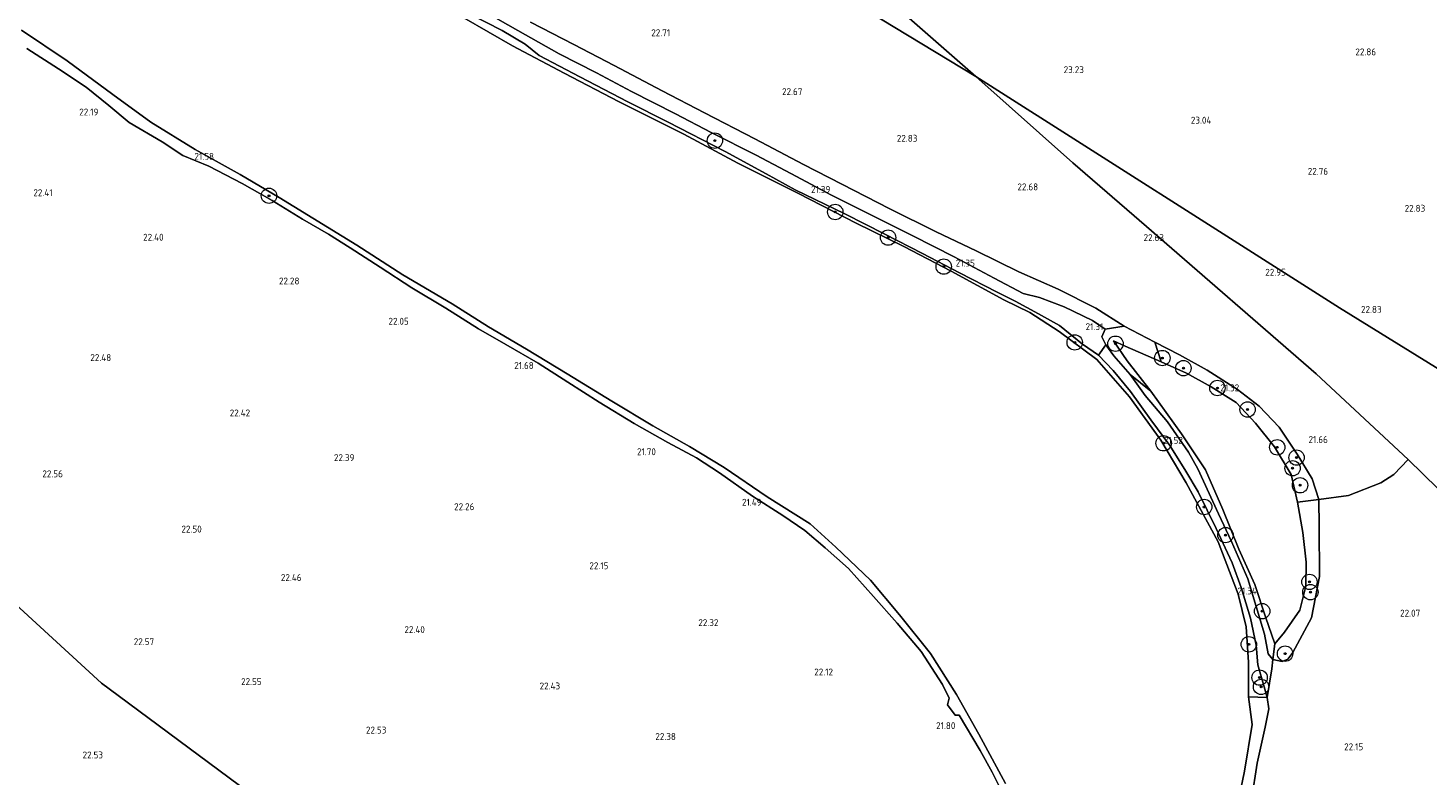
# Model space of a CAD drawing. Header units: metres. Extents: x 185049 to 189876, y 349292 to 352302.
# Tile 100 of 256: x 187814 to 188178, y 350365 to 350560. Entities that reach past the tile are written whole.
import ezdxf
from ezdxf.enums import TextEntityAlignment as Align

# ---------------------------------------------------------------- set-up
doc = ezdxf.new("R2010")
doc.units = ezdxf.units.M
for name, color, linetype, lineweight in [('B-WE-GR-BOOM-S', 90, 'Continuous', 25), ('B-WE-GR-GRAS-GV', 60, 'Continuous', 13), ('B-WE-GW-TALUD_KRUIN-G', 90, 'Continuous', 18), ('B-WE-GW-TALUD_TEEN-G', 90, 'Continuous', 18), ('B-WE-IE-TERREINAFSCHEIDING_KUNSTMATIG_HEKWERK-G', 20, 'IE-TERREINAFSCHEIDING-KUNSTMATIG', 18), ('B-WE-OB-BEKLEDING_STORTSTEEN-GV', 30, 'Continuous', 18), ('B-WE-OG-TERREIN_GROEN-GV', 7, 'Continuous', 18), ('B-WE-OG-WATER_POEL-GV', 7, 'Continuous', 18), ('X-XX-AL-HOOGTELABEL-S', 7, 'Continuous', 25)]:
    doc.layers.add(name, color=color, linetype=linetype, lineweight=lineweight)
doc.styles.add('NLCS-ISO-ANNOTATIVE-T18', font='NLCS-ISO.ttf', dxfattribs={"height": 1.8})
doc.linetypes.add('IE-TERREINAFSCHEIDING-KUNSTMATIG', pattern='A,4,[82,NLCS.SHX,S=0.75,R=90,X=0,Y=0],4,-2', length=10)

# ---------------------------------------------------------------- blocks, each defined once
blk = doc.blocks.new('SAL-HOOGTELABEL-SO')
at = {"color": 0, "linetype": 'ByBlock', "lineweight": -2, "style": 'NLCS-ISO-ANNOTATIVE-T18'}
blk.add_attdef('HOOGTE', text='', height=1.8, dxfattribs=at).set_placement((2.79, 0), align=Align.RIGHT)
blk = doc.blocks.new('SGR-BOOM_01-SO')
at = {"linetype": 'ByBlock', "lineweight": 18}
h = blk.add_hatch(color=0, dxfattribs=at)
h.dxf.hatch_style = 1
edge = h.paths.add_edge_path()
edge.add_arc((0, 0), 0.25, 0, 360)
at = {"color": 0, "linetype": 'ByBlock', "lineweight": 18}
for radius in [2, 0.25]:
    blk.add_circle((0, 0), radius, dxfattribs=at)

msp = doc.modelspace()

# ---------------------------------------------------------------- linework, layer by layer
at = {"layer": 'B-WE-GR-GRAS-GV'}
for points in [[(188232.685, 350439.4, 21.973), (188155.467, 350487.14, 21.973), (188060.802, 350547.247, 23.08), (188035.171, 350569.847, 23.406), (188037.835, 350573.168, 23.453), (188049.623, 350585.564, 23.589), (188064.322, 350600.946, 23.364), (188073.276, 350610.342, 23.334), (188075.001, 350612.506, 23.381), (188092.854, 350631.055, 22.923), (188111.33, 350650.417, 22.584), (188129.991, 350662.173, 22.613), (188146.855, 350672.998, 22.876), (188166.812, 350685.632, 22.796), (188170.335, 350687.981, 22.911), (188174.485, 350679.803, 22.851), (188189.113, 350651.617, 22.799)], [(188015.412, 350574.865, 23.247), (188060.802, 350547.247, 23.08), (188086.108, 350524.791, 22.868), (188105.228, 350508.227, 22.781), (188149.402, 350469.963, 22.738), (188173.31, 350447.651, 22.322), (188169.569, 350443.726, 22.353), (188166.243, 350441.574, 22.232), (188157.796, 350438.314, 21.886), (188150.035, 350437.263, 21.587), (188148.331, 350442.591, 21.751), (188144.468, 350449.012, 21.76), (188139.798, 350456.042, 21.795), (188134.508, 350461.504, 21.834), (188128.884, 350465.824, 21.886), (188120.999, 350470.884, 21.903), (188113.837, 350474.9, 22.002), (188107.374, 350478.175, 22.102), (188099.455, 350482.365, 22.111), (188092.012, 350487.012, 22.175), (188082.219, 350491.991, 22.227), (188072.059, 350496.444, 22.188), (188060.895, 350501.9, 22.219), (188050.524, 350506.823, 22.206), (188038.438, 350512.882, 22.262), (188025.946, 350519.224, 22.21), (188016.013, 350524.406, 22.236), (188003.359, 350531.075, 22.18), (187990.241, 350537.788, 22.223), (187979.249, 350543.512, 22.24), (187966.741, 350550.151, 22.21), (187956.273, 350555.567, 22.227), (187944.948, 350561.362, 22.258)], [(188035.171, 350569.847, 23.406), (188060.802, 350547.247, 23.08), (188015.412, 350574.865, 23.247)], [(187933.221, 350564.019, 21.475), (187941.687, 350559.196, 21.405), (187952.445, 350553.192, 21.488), (187962.151, 350548.181, 21.522), (187971.237, 350543.357, 21.483), (187982.653, 350537.583, 21.475), (187992.011, 350532.746, 21.41), (188003.689, 350526.842, 21.462), (188012.683, 350522.048, 21.401), (188023.235, 350516.442, 21.379), (188033.476, 350511.314, 21.414), (188044.416, 350505.866, 21.41), (188055.172, 350500.383, 21.362), (188065.591, 350494.779, 21.392), (188073.15, 350490.841, 21.41), (188077.38, 350489.815, 21.401), (188083.8, 350487.397, 21.353), (188091.151, 350483.835, 21.379), (188094.457, 350481.533, 21.263), (188093.625, 350479.557, 21.354), (188094.633, 350477.486, 21.354), (188092.763, 350474.805, 21.409), (188088.547, 350477.675, 21.391), (188082.562, 350482.532, 21.362), (188077.111, 350485.553, 21.321), (188071.055, 350488.808, 21.303), (188066.395, 350491.176, 21.25), (188056.549, 350496.173, 21.203), (188046.938, 350501.249, 21.227), (188037.144, 350506.22, 21.239), (188026.745, 350511.556, 21.327), (188013.846, 350517.799, 21.286), (188006.288, 350521.992, 21.268), (187995.571, 350527.746, 21.286), (187980.749, 350535.399, 21.333), (187970.27, 350540.708, 21.356), (187957.764, 350547.215, 21.333), (187947.259, 350552.734, 21.309), (187943.533, 350555.657, 21.371), (187937.559, 350559.208, 21.276), (187928.93, 350563.645, 21.336)], [(187944.948, 350561.362, 22.258), (187956.273, 350555.567, 22.227), (187966.741, 350550.151, 22.21), (187979.249, 350543.512, 22.24), (187990.241, 350537.788, 22.223), (188003.359, 350531.075, 22.18), (188016.013, 350524.406, 22.236), (188025.946, 350519.224, 22.21), (188038.438, 350512.882, 22.262), (188050.524, 350506.823, 22.206), (188060.895, 350501.9, 22.219), (188072.059, 350496.444, 22.188), (188082.219, 350491.991, 22.227), (188092.012, 350487.012, 22.175), (188099.455, 350482.365, 22.111), (188094.457, 350481.533, 21.263), (188091.151, 350483.835, 21.379), (188083.8, 350487.397, 21.353), (188077.38, 350489.815, 21.401), (188073.15, 350490.841, 21.41), (188065.591, 350494.779, 21.392), (188055.172, 350500.383, 21.362), (188044.416, 350505.866, 21.41), (188033.476, 350511.314, 21.414), (188023.235, 350516.442, 21.379), (188012.683, 350522.048, 21.401), (188003.689, 350526.842, 21.462), (187992.011, 350532.746, 21.41), (187982.653, 350537.583, 21.475), (187971.237, 350543.357, 21.483), (187962.151, 350548.181, 21.522), (187952.445, 350553.192, 21.488), (187941.687, 350559.196, 21.405), (187933.221, 350564.019, 21.475)], [(187813.946, 350554.533, 22.353), (187822.14, 350549.255, 22.206), (187829.316, 350544.489, 22.102), (187835.263, 350539.745, 22.041), (187840.552, 350535.324, 21.873), (187849.141, 350530.306, 21.916), (187854.535, 350526.713, 21.825), (187861.292, 350523.985, 21.851), (187869.95, 350519.442, 21.764), (187877.747, 350515.037, 21.639), (187885.663, 350510.146, 21.678), (187892.421, 350506.276, 21.617), (187898.015, 350502.686, 21.535), (187905.803, 350497.718, 21.561), (187914.048, 350492.285, 21.535), (187922.941, 350486.996, 21.557), (187931.458, 350481.665, 21.483), (187938.583, 350477.601, 21.475), (187946.929, 350472.68, 21.496), (187954.647, 350467.748, 21.496), (187962.834, 350462.519, 21.488), (187971.912, 350457.048, 21.513), (187980.699, 350452.028, 21.5), (187988.159, 350448.046, 21.462), (187994.109, 350444.197, 21.366), (188002.703, 350438.071, 21.366), (188010.585, 350433.068, 21.349), (188016.344, 350429.214, 21.28), (188021.643, 350424.635, 21.245), (188027.676, 350419.314, 21.232), (188034.179, 350411.999, 21.349), (188040.348, 350405.115, 21.397), (188046.61, 350397.699, 21.423), (188052.132, 350389.08, 21.431), (188053.857, 350385.6, 21.431), (188053.501, 350383.838, 21.314), (188055.438, 350381.127, 21.314), (188056.516, 350381.128, 21.466), (188061.941, 350371.975, 21.509), (188065.075, 350366.28, 21.479), (188068.652, 350359.231, 21.539)], [(187663.568, 350363.619, 22.4), (187706.025, 350412.815, 22.541), (187752.532, 350463.631, 22.537), (187833.383, 350389.464, 22.509), (187837.714, 350386.253, 22.552), (187921.657, 350324.008, 22.569)], [(187921.657, 350324.008, 22.569), (187837.714, 350386.253, 22.552), (187833.383, 350389.464, 22.509), (187752.532, 350463.631, 22.537)]]:
    msp.add_polyline3d(points, dxfattribs=at)
for points in [[(188217.851, 350426.154, 21.968), (188206.24, 350416.426, 22.076), (188188.882, 350432.493, 22.392), (188173.31, 350447.651, 22.322), (188149.402, 350469.963, 22.738), (188105.228, 350508.227, 22.781), (188086.108, 350524.791, 22.868), (188060.802, 350547.247, 23.08), (188155.467, 350487.14, 21.973), (188232.685, 350439.4, 21.973)], [(188150.035, 350437.263, 21.587), (188144.52, 350436.516, 21.038), (188142.868, 350443.719, 20.96), (188138.517, 350450.939, 20.929), (188133.601, 350457.086, 20.925), (188128.525, 350462.506, 20.929), (188122.024, 350466.558, 20.951), (188115.681, 350470.125, 20.947), (188109.022, 350473.026, 20.951), (188107.374, 350478.175, 22.102), (188113.837, 350474.9, 22.002), (188120.999, 350470.884, 21.903), (188128.884, 350465.824, 21.886), (188134.508, 350461.504, 21.834), (188139.798, 350456.042, 21.795), (188144.468, 350449.012, 21.76), (188148.331, 350442.591, 21.751)], [(188138.631, 350399.673, 20.964), (188138.091, 350395.613, 21.348), (188136.928, 350397.104, 21.383), (188135.906, 350402.195, 21.507), (188131.636, 350416.621, 21.448), (188127.336, 350426.345, 21.413), (188123.993, 350433.499, 21.46), (188118.58, 350445.214, 21.519), (188116.196, 350449.537, 21.566), (188110.722, 350457.417, 21.536), (188104.886, 350464.297, 21.548), (188100.973, 350469.768, 21.554), (188106.361, 350465.435, 20.96), (188114.306, 350454.31, 20.968), (188120.582, 350444.953, 20.99), (188125.123, 350434.625, 20.968), (188129.266, 350424.346, 20.973), (188133.424, 350415.141, 20.977), (188136.238, 350406.736, 20.968)], [(188142.004, 350395.71, 21.442), (188140.536, 350395.125, 21.383), (188138.091, 350395.613, 21.348), (188138.631, 350399.673, 20.964), (188141.14, 350402.727, 20.934), (188145.107, 350408.491, 20.938), (188146.674, 350414.681, 20.908), (188146.767, 350420.933, 20.912), (188145.929, 350428.7, 20.916), (188144.52, 350436.516, 21.038), (188150.035, 350437.263, 21.587), (188150.145, 350430.186, 21.565), (188150.239, 350417.181, 21.583), (188148.178, 350406.481, 21.73), (188143.335, 350397.476, 21.56)]]:
    msp.add_polyline3d(points, close=True, dxfattribs=at)
at = {"layer": 'B-WE-GW-TALUD_KRUIN-G'}
for points in [[(188134.244, 350394.236, 21.479), (188133.748, 350399.329, 21.462), (188132.297, 350406.334, 21.397), (188129.895, 350414.334, 21.362), (188127.527, 350420.81, 21.333), (188123.389, 350429.668, 21.356), (188118.695, 350439.259, 21.421), (188115.465, 350444.655, 21.473), (188111.337, 350451.28, 21.503), (188106.394, 350457.981, 21.503), (188101.107, 350465.31, 21.491), (188096.563, 350470.831, 21.444), (188092.763, 350474.805, 21.409), (188088.547, 350477.675, 21.391), (188082.562, 350482.532, 21.362), (188077.111, 350485.553, 21.321), (188071.055, 350488.808, 21.303), (188066.395, 350491.176, 21.25), (188056.549, 350496.173, 21.203), (188046.938, 350501.249, 21.227), (188037.144, 350506.22, 21.239), (188026.745, 350511.556, 21.327), (188013.846, 350517.799, 21.286), (188006.288, 350521.992, 21.268), (187995.571, 350527.746, 21.286), (187980.749, 350535.399, 21.333), (187970.27, 350540.708, 21.356), (187957.764, 350547.215, 21.333), (187947.259, 350552.734, 21.309), (187943.533, 350555.657, 21.371), (187937.559, 350559.208, 21.276), (187928.93, 350563.645, 21.336)], [(188099.455, 350482.365, 22.111), (188092.012, 350487.012, 22.175), (188082.219, 350491.991, 22.227), (188072.059, 350496.444, 22.188), (188060.895, 350501.9, 22.219), (188050.524, 350506.823, 22.206), (188038.438, 350512.882, 22.262), (188025.946, 350519.224, 22.21), (188016.013, 350524.406, 22.236), (188003.359, 350531.075, 22.18), (187990.241, 350537.788, 22.223), (187979.249, 350543.512, 22.24), (187966.741, 350550.151, 22.21), (187956.273, 350555.567, 22.227), (187944.948, 350561.362, 22.258)], [(188068.652, 350359.231, 21.539), (188065.075, 350366.28, 21.479), (188061.941, 350371.975, 21.509), (188056.516, 350381.128, 21.466), (188055.438, 350381.127, 21.314), (188053.501, 350383.838, 21.314), (188053.857, 350385.6, 21.431), (188052.132, 350389.08, 21.431), (188046.61, 350397.699, 21.423), (188040.348, 350405.115, 21.397), (188034.179, 350411.999, 21.349), (188027.676, 350419.314, 21.232), (188021.643, 350424.635, 21.245), (188016.344, 350429.214, 21.28), (188010.585, 350433.068, 21.349), (188002.703, 350438.071, 21.366), (187994.109, 350444.197, 21.366), (187988.159, 350448.046, 21.462), (187980.699, 350452.028, 21.5), (187971.912, 350457.048, 21.513), (187962.834, 350462.519, 21.488), (187954.647, 350467.748, 21.496), (187946.929, 350472.68, 21.496), (187938.583, 350477.601, 21.475), (187931.458, 350481.665, 21.483), (187922.941, 350486.996, 21.557), (187914.048, 350492.285, 21.535), (187905.803, 350497.718, 21.561), (187898.015, 350502.686, 21.535), (187892.421, 350506.276, 21.617), (187885.663, 350510.146, 21.678), (187877.747, 350515.037, 21.639), (187869.95, 350519.442, 21.764), (187861.292, 350523.985, 21.851), (187854.535, 350526.713, 21.825), (187849.141, 350530.306, 21.916), (187840.552, 350535.324, 21.873), (187835.263, 350539.745, 22.041), (187829.316, 350544.489, 22.102), (187822.14, 350549.255, 22.206), (187813.946, 350554.533, 22.353)], [(188148.178, 350406.481, 21.73), (188143.335, 350397.476, 21.56), (188142.004, 350395.71, 21.442), (188140.536, 350395.125, 21.383), (188138.091, 350395.613, 21.348), (188136.928, 350397.104, 21.383), (188135.906, 350402.195, 21.507), (188131.636, 350416.621, 21.448), (188127.336, 350426.345, 21.413), (188123.993, 350433.499, 21.46), (188118.58, 350445.214, 21.519), (188116.196, 350449.537, 21.566), (188110.722, 350457.417, 21.536), (188104.886, 350464.297, 21.548), (188100.973, 350469.768, 21.554), (188096.695, 350474.633, 21.448), (188094.633, 350477.486, 21.354), (188093.625, 350479.557, 21.354), (188094.457, 350481.533, 21.263)], [(188150.035, 350437.263, 21.587), (188148.331, 350442.591, 21.751), (188144.468, 350449.012, 21.76), (188139.798, 350456.042, 21.795), (188134.508, 350461.504, 21.834), (188128.884, 350465.824, 21.886), (188120.999, 350470.884, 21.903), (188113.837, 350474.9, 22.002), (188107.374, 350478.175, 22.102), (188099.455, 350482.365, 22.111)], [(188148.178, 350406.481, 21.73), (188150.239, 350417.181, 21.583), (188150.145, 350430.186, 21.565), (188150.035, 350437.263, 21.587)], [(188134.244, 350394.236, 21.479), (188135.821, 350388.543, 21.374), (188136.638, 350385.769, 21.427), (188137.046, 350382.75, 21.421), (188136.14, 350378.066, 21.812)], [(188132.581, 350359.097, 22.08), (188134.07, 350368.623, 21.786), (188136.14, 350378.066, 21.812)]]:
    msp.add_polyline3d(points, dxfattribs=at)
at = {"layer": 'B-WE-GW-TALUD_TEEN-G'}
msp.add_polyline3d([(187933.221, 350564.019, 21.475), (187941.687, 350559.196, 21.405), (187952.445, 350553.192, 21.488), (187962.151, 350548.181, 21.522), (187971.237, 350543.357, 21.483), (187982.653, 350537.583, 21.475), (187992.011, 350532.746, 21.41), (188003.689, 350526.842, 21.462), (188012.683, 350522.048, 21.401), (188023.235, 350516.442, 21.379), (188033.476, 350511.314, 21.414), (188044.416, 350505.866, 21.41), (188055.172, 350500.383, 21.362), (188065.591, 350494.779, 21.392), (188073.15, 350490.841, 21.41), (188077.38, 350489.815, 21.401), (188083.8, 350487.397, 21.353), (188091.151, 350483.835, 21.379), (188094.457, 350481.533, 21.263)], dxfattribs=at)
at = {"layer": 'B-WE-IE-TERREINAFSCHEIDING_KUNSTMATIG_HEKWERK-G'}
for points in [[(187880.064, 350706.96, 20.903), (187886.792, 350700.921, 23.177), (187909.573, 350680.718, 23.928), (187936.973, 350656.863, 23.69), (187959.354, 350636.893, 23.75), (187979.242, 350619.379, 23.83), (187997.727, 350603.122, 23.432), (188014.489, 350588.117, 23.288), (188035.171, 350569.847, 23.406), (188060.802, 350547.247, 23.08)], [(188060.802, 350547.247, 23.08), (188086.108, 350524.791, 22.868), (188105.228, 350508.227, 22.781), (188149.402, 350469.963, 22.738), (188173.31, 350447.651, 22.322), (188188.882, 350432.493, 22.392), (188206.24, 350416.426, 22.076), (188217.851, 350426.154, 21.968), (188232.685, 350439.4, 21.973)], [(188144.52, 350436.516, 21.038), (188150.035, 350437.263, 21.587), (188157.796, 350438.314, 21.886), (188166.243, 350441.574, 22.232), (188169.569, 350443.726, 22.353), (188173.31, 350447.651, 22.322)], [(188136.638, 350385.769, 21.427), (188137.857, 350393.229, 21.28), (188138.091, 350395.613, 21.348), (188138.631, 350399.673, 20.964)]]:
    msp.add_polyline3d(points, dxfattribs=at)
at = {"layer": 'B-WE-OB-BEKLEDING_STORTSTEEN-GV'}
for points in [[(187928.93, 350563.645, 21.336), (187937.559, 350559.208, 21.276), (187943.533, 350555.657, 21.371), (187947.259, 350552.734, 21.309), (187957.764, 350547.215, 21.333), (187970.27, 350540.708, 21.356), (187980.749, 350535.399, 21.333), (187995.571, 350527.746, 21.286), (188006.288, 350521.992, 21.268), (188013.846, 350517.799, 21.286), (188026.745, 350511.556, 21.327), (188037.144, 350506.22, 21.239), (188046.938, 350501.249, 21.227), (188056.549, 350496.173, 21.203), (188066.395, 350491.176, 21.25), (188071.055, 350488.808, 21.303), (188077.111, 350485.553, 21.321), (188082.562, 350482.532, 21.362), (188088.547, 350477.675, 21.391), (188092.763, 350474.805, 21.409), (188096.563, 350470.831, 21.444), (188101.107, 350465.31, 21.491), (188106.394, 350457.981, 21.503), (188111.337, 350451.28, 21.503), (188115.465, 350444.655, 21.473), (188118.695, 350439.259, 21.421), (188123.389, 350429.668, 21.356), (188127.527, 350420.81, 21.333), (188129.895, 350414.334, 21.362), (188132.297, 350406.334, 21.397), (188133.748, 350399.329, 21.462), (188134.244, 350394.236, 21.479), (188135.821, 350388.543, 21.374), (188136.638, 350385.769, 21.427), (188131.762, 350385.898, 21.014), (188131.745, 350394.947, 21.014), (188131.134, 350404.157, 21.014), (188129.072, 350412.651, 21.014), (188123.91, 350426.188, 21.014), (188115.597, 350441.621, 21.014), (188108.987, 350452.696, 21.014), (188100.782, 350463.983, 21.014), (188092.34, 350473.626, 21.014), (188082.543, 350480.94, 21.014), (188074.919, 350485.916, 21.014), (188068.126, 350489.195, 21.014), (188054.434, 350496.614, 21.014), (188042.08, 350503.014, 21.014), (188029.725, 350509.141, 21.014), (188014.655, 350516.873, 21.014), (187998.899, 350524.765, 21.014), (187984.896, 350532.292, 21.014), (187968.053, 350540.696, 21.014), (187953.731, 350548.109, 21.014), (187940.309, 350555.26, 21.014), (187927.648, 350562.568, 21.014)], [(187812.563, 350559.291, 21.03), (187824.445, 350551.378, 21.03), (187836.313, 350542.561, 21.03), (187846.166, 350535.355, 21.03), (187857.71, 350528.269, 21.03), (187869.407, 350521.752, 21.03), (187879.527, 350515.786, 21.03), (187892.14, 350508.118, 21.03), (187899.745, 350503.357, 21.03), (187911.713, 350495.689, 21.03), (187924.558, 350488.15, 21.03), (187934.061, 350482.119, 21.03), (187943.937, 350476.389, 21.03), (187954.523, 350469.954, 21.03), (187966.08, 350462.828, 21.03), (187976.795, 350456.437, 21.03), (187986.316, 350451.002, 21.03), (187995.371, 350445.601, 21.03), (188006.57, 350437.944, 21.03), (188017.768, 350430.912, 21.03), (188024.417, 350424.878, 21.03), (188033.421, 350416.245, 21.03), (188040.976, 350407.274, 21.03), (188049.07, 350397.177, 21.03), (188055.788, 350386.554, 21.03), (188061.574, 350376.196, 21.03), (188068.507, 350363.361, 21.03)], [(188068.652, 350359.231, 21.539), (188065.075, 350366.28, 21.479), (188061.941, 350371.975, 21.509), (188056.516, 350381.128, 21.466), (188055.438, 350381.127, 21.314), (188053.501, 350383.838, 21.314), (188053.857, 350385.6, 21.431), (188052.132, 350389.08, 21.431), (188046.61, 350397.699, 21.423), (188040.348, 350405.115, 21.397), (188034.179, 350411.999, 21.349), (188027.676, 350419.314, 21.232), (188021.643, 350424.635, 21.245), (188016.344, 350429.214, 21.28), (188010.585, 350433.068, 21.349), (188002.703, 350438.071, 21.366), (187994.109, 350444.197, 21.366), (187988.159, 350448.046, 21.462), (187980.699, 350452.028, 21.5), (187971.912, 350457.048, 21.513), (187962.834, 350462.519, 21.488), (187954.647, 350467.748, 21.496), (187946.929, 350472.68, 21.496), (187938.583, 350477.601, 21.475), (187931.458, 350481.665, 21.483), (187922.941, 350486.996, 21.557), (187914.048, 350492.285, 21.535), (187905.803, 350497.718, 21.561), (187898.015, 350502.686, 21.535), (187892.421, 350506.276, 21.617), (187885.663, 350510.146, 21.678), (187877.747, 350515.037, 21.639), (187869.95, 350519.442, 21.764), (187861.292, 350523.985, 21.851), (187854.535, 350526.713, 21.825), (187849.141, 350530.306, 21.916), (187840.552, 350535.324, 21.873), (187835.263, 350539.745, 22.041), (187829.316, 350544.489, 22.102), (187822.14, 350549.255, 22.206), (187813.946, 350554.533, 22.353)]]:
    msp.add_polyline3d(points, dxfattribs=at)
msp.add_polyline3d([(188137.857, 350393.229, 21.28), (188136.638, 350385.769, 21.427), (188135.821, 350388.543, 21.374), (188134.244, 350394.236, 21.479), (188133.748, 350399.329, 21.462), (188132.297, 350406.334, 21.397), (188129.895, 350414.334, 21.362), (188127.527, 350420.81, 21.333), (188123.389, 350429.668, 21.356), (188118.695, 350439.259, 21.421), (188115.465, 350444.655, 21.473), (188111.337, 350451.28, 21.503), (188106.394, 350457.981, 21.503), (188101.107, 350465.31, 21.491), (188096.563, 350470.831, 21.444), (188092.763, 350474.805, 21.409), (188094.633, 350477.486, 21.354), (188096.695, 350474.633, 21.448), (188100.973, 350469.768, 21.554), (188104.886, 350464.297, 21.548), (188110.722, 350457.417, 21.536), (188116.196, 350449.537, 21.566), (188118.58, 350445.214, 21.519), (188123.993, 350433.499, 21.46), (188127.336, 350426.345, 21.413), (188131.636, 350416.621, 21.448), (188135.906, 350402.195, 21.507), (188136.928, 350397.104, 21.383), (188138.091, 350395.613, 21.348)], close=True, dxfattribs=at)
at = {"layer": 'B-WE-OG-TERREIN_GROEN-GV'}
msp.add_polyline3d([(188099.455, 350482.365, 22.111), (188107.374, 350478.175, 22.102), (188109.022, 350473.026, 20.951), (188099.649, 350477.138, 20.964), (188096.668, 350478.521, 20.955), (188100.196, 350473.277, 20.934), (188106.361, 350465.435, 20.96), (188100.973, 350469.768, 21.554), (188096.695, 350474.633, 21.448), (188094.633, 350477.486, 21.354), (188093.625, 350479.557, 21.354), (188094.457, 350481.533, 21.263)], close=True, dxfattribs=at)
for points in [[(188132.581, 350359.097, 22.08), (188134.07, 350368.623, 21.786), (188136.14, 350378.066, 21.812), (188137.046, 350382.75, 21.421), (188136.638, 350385.769, 21.427), (188137.857, 350393.229, 21.28), (188138.091, 350395.613, 21.348), (188140.536, 350395.125, 21.383), (188142.004, 350395.71, 21.442), (188143.335, 350397.476, 21.56), (188148.178, 350406.481, 21.73), (188150.239, 350417.181, 21.583), (188150.145, 350430.186, 21.565), (188150.035, 350437.263, 21.587), (188157.796, 350438.314, 21.886), (188166.243, 350441.574, 22.232), (188169.569, 350443.726, 22.353), (188173.31, 350447.651, 22.322), (188188.882, 350432.493, 22.392)], [(188128.062, 350353.7, 21.014), (188130.765, 350366.602, 21.014), (188132.72, 350378.708, 21.014), (188131.762, 350385.898, 21.014), (188136.638, 350385.769, 21.427), (188137.046, 350382.75, 21.421), (188136.14, 350378.066, 21.812), (188134.07, 350368.623, 21.786), (188132.581, 350359.097, 22.08)]]:
    msp.add_polyline3d(points, dxfattribs=at)
at = {"layer": 'B-WE-OG-WATER_POEL-GV'}
for points in [[(188068.507, 350363.361, 21.03), (188061.574, 350376.196, 21.03), (188055.788, 350386.554, 21.03), (188049.07, 350397.177, 21.03), (188040.976, 350407.274, 21.03), (188033.421, 350416.245, 21.03), (188024.417, 350424.878, 21.03), (188017.768, 350430.912, 21.03), (188006.57, 350437.944, 21.03), (187995.371, 350445.601, 21.03), (187986.316, 350451.002, 21.03), (187976.795, 350456.437, 21.03), (187966.08, 350462.828, 21.03), (187954.523, 350469.954, 21.03), (187943.937, 350476.389, 21.03), (187934.061, 350482.119, 21.03), (187924.558, 350488.15, 21.03), (187911.713, 350495.689, 21.03), (187899.745, 350503.357, 21.03), (187892.14, 350508.118, 21.03), (187879.527, 350515.786, 21.03), (187869.407, 350521.752, 21.03), (187857.71, 350528.269, 21.03), (187846.166, 350535.355, 21.03), (187836.313, 350542.561, 21.03), (187824.445, 350551.378, 21.03), (187812.563, 350559.291, 21.03)], [(187927.648, 350562.568, 21.014), (187940.309, 350555.26, 21.014), (187953.731, 350548.109, 21.014), (187968.053, 350540.696, 21.014), (187984.896, 350532.292, 21.014), (187998.899, 350524.765, 21.014), (188014.655, 350516.873, 21.014), (188029.725, 350509.141, 21.014), (188042.08, 350503.014, 21.014), (188054.434, 350496.614, 21.014), (188068.126, 350489.195, 21.014), (188074.919, 350485.916, 21.014), (188082.543, 350480.94, 21.014), (188092.34, 350473.626, 21.014), (188100.782, 350463.983, 21.014), (188108.987, 350452.696, 21.014), (188115.597, 350441.621, 21.014), (188123.91, 350426.188, 21.014), (188129.072, 350412.651, 21.014), (188131.134, 350404.157, 21.014), (188131.745, 350394.947, 21.014), (188131.762, 350385.898, 21.014), (188132.72, 350378.708, 21.014), (188130.765, 350366.602, 21.014), (188128.062, 350353.7, 21.014)]]:
    msp.add_polyline3d(points, dxfattribs=at)
msp.add_polyline3d([(188141.14, 350402.727, 20.934), (188138.631, 350399.673, 20.964), (188136.238, 350406.736, 20.968), (188133.424, 350415.141, 20.977), (188129.266, 350424.346, 20.973), (188125.123, 350434.625, 20.968), (188120.582, 350444.953, 20.99), (188114.306, 350454.31, 20.968), (188106.361, 350465.435, 20.96), (188100.196, 350473.277, 20.934), (188096.668, 350478.521, 20.955), (188099.649, 350477.138, 20.964), (188109.022, 350473.026, 20.951), (188115.681, 350470.125, 20.947), (188122.024, 350466.558, 20.951), (188128.525, 350462.506, 20.929), (188133.601, 350457.086, 20.925), (188138.517, 350450.939, 20.929), (188142.868, 350443.719, 20.96), (188144.52, 350436.516, 21.038), (188145.929, 350428.7, 20.916), (188146.767, 350420.933, 20.912), (188146.674, 350414.681, 20.908), (188145.107, 350408.491, 20.938)], close=True, dxfattribs=at)

# ---------------------------------------------------------------- block references
at = {"layer": 'B-WE-GR-BOOM-S'}
for p in [(187992.944, 350530.583, 21.33), (187876.924, 350516.245, 21.397), (188024.259, 350512.029, 20.954), (188038.001, 350505.37, 20.989), (188052.482, 350497.821, 21.048), (188086.561, 350478.098, 21.06), (188097.172, 350477.77, 21.055), (188109.359, 350474.039, 21.28), (188114.834, 350471.399, 21.427), (188123.683, 350466.24, 21.309), (188131.536, 350460.656, 21.356), (188109.692, 350451.863, 21.183), (188139.252, 350450.816, 21.28), (188144.281, 350448.135, 21.75), (188143.243, 350445.372, 21.356), (188145.181, 350440.942, 21.298), (188120.258, 350435.295, 21.068), (188125.799, 350427.985, 21.418), (188147.637, 350415.818, 21.274), (188147.885, 350413.141, 21.368), (188135.326, 350408.198, 21.17), (188131.868, 350399.569, 20.907), (188141.289, 350397.141, 21.274), (188134.666, 350390.914, 21.424), (188135.045, 350388.5, 21.348)]:
    msp.add_blockref('SGR-BOOM_01-SO', p, dxfattribs=at)
at = {"layer": 'X-XX-AL-HOOGTELABEL-S'}
for p, values in [((187978.506, 350557.742, 22.708), {'HOOGTE': '22.71'}), ((188162.181, 350552.765, 22.863), {'HOOGTE': '22.86'}), ((188086.157, 350548.139, 23.232), {'HOOGTE': '23.23'}), ((188012.915, 350542.429, 22.669), {'HOOGTE': '22.67'}), ((187829.73, 350537.127, 22.193), {'HOOGTE': '22.19'}), ((188119.331, 350534.999, 23.037), {'HOOGTE': '23.04'}), ((188042.838, 350530.292, 22.829), {'HOOGTE': '22.83'}), ((187859.82, 350525.599, 21.583), {'HOOGTE': '21.58'}), ((188149.7, 350521.709, 22.762), {'HOOGTE': '22.76'}), ((188074.257, 350517.658, 22.682), {'HOOGTE': '22.68'}), ((187817.828, 350516.143, 22.413), {'HOOGTE': '22.41'}), ((188020.179, 350516.992, 21.388), {'HOOGTE': '21.39'}), ((188174.97, 350512.089, 22.834), {'HOOGTE': '22.83'}), ((187846.696, 350504.558, 22.396), {'HOOGTE': '22.40'}), ((188106.983, 350504.457, 22.625), {'HOOGTE': '22.63'}), ((188057.796, 350497.844, 21.353), {'HOOGTE': '21.35'}), ((188138.715, 350495.453, 22.945), {'HOOGTE': '22.95'}), ((187882.052, 350493.178, 22.279), {'HOOGTE': '22.28'}), ((188163.617, 350485.791, 22.83), {'HOOGTE': '22.83'}), ((187910.497, 350482.706, 22.046), {'HOOGTE': '22.05'}), ((188091.203, 350481.298, 21.31), {'HOOGTE': '21.31'}), ((187833.077, 350473.258, 22.483), {'HOOGTE': '22.48'}), ((187943.013, 350471.197, 21.678), {'HOOGTE': '21.68'}), ((188126.574, 350465.391, 21.319), {'HOOGTE': '21.32'}), ((187869.223, 350458.857, 22.418), {'HOOGTE': '22.42'}), ((188111.897, 350451.739, 21.522), {'HOOGTE': '21.52'}), ((188149.628, 350451.942, 21.661), {'HOOGTE': '21.66'}), ((187974.801, 350448.765, 21.704), {'HOOGTE': '21.70'}), ((187896.359, 350447.235, 22.387), {'HOOGTE': '22.39'}), ((187820.506, 350443.016, 22.56), {'HOOGTE': '22.56'}), ((187927.57, 350434.464, 22.262), {'HOOGTE': '22.26'}), ((188002.286, 350435.625, 21.488), {'HOOGTE': '21.49'}), ((187856.626, 350428.641, 22.504), {'HOOGTE': '22.50'}), ((187962.451, 350419.112, 22.154), {'HOOGTE': '22.15'}), ((187882.608, 350416.047, 22.461), {'HOOGTE': '22.46'}), ((188131.135, 350412.538, 21.336), {'HOOGTE': '21.34'}), ((187991.073, 350404.308, 22.318), {'HOOGTE': '22.32'}), ((188173.662, 350406.773, 22.072), {'HOOGTE': '22.07'}), ((187914.68, 350402.499, 22.4), {'HOOGTE': '22.40'}), ((187844.246, 350399.359, 22.565), {'HOOGTE': '22.57'}), ((188020.882, 350391.476, 22.115), {'HOOGTE': '22.12'}), ((187872.218, 350388.985, 22.552), {'HOOGTE': '22.55'}), ((187949.888, 350387.836, 22.431), {'HOOGTE': '22.43'}), ((187904.674, 350376.37, 22.526), {'HOOGTE': '22.53'}), ((188052.722, 350377.521, 21.799), {'HOOGTE': '21.80'}), ((187980.003, 350374.693, 22.379), {'HOOGTE': '22.38'}), ((188158.836, 350372.015, 22.149), {'HOOGTE': '22.15'}), ((187830.935, 350369.89, 22.527), {'HOOGTE': '22.53'})]:
    msp.add_blockref('SAL-HOOGTELABEL-SO', p, dxfattribs=at).add_auto_attribs(values)

doc.saveas('drawing.dxf')
